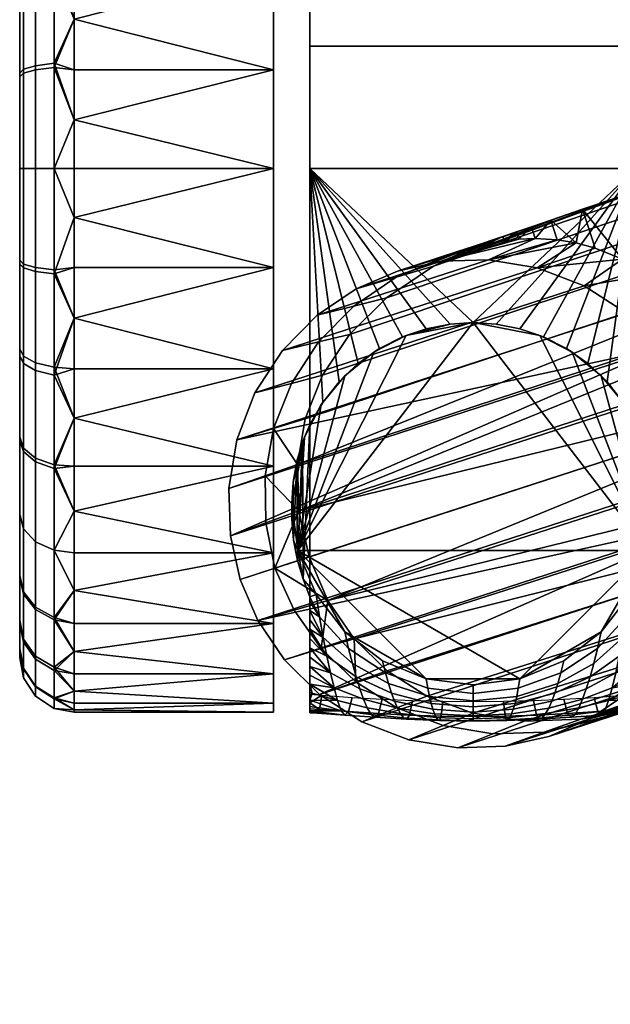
# Model space of a CAD drawing. Header units: millimetres. Extents: x -339 to 339, y -344 to 363.
# Tile 6 of 256: x -339 to -306, y -130 to -75. Entities that reach past the tile are written whole.
import ezdxf

# ---------------------------------------------------------------- set-up
doc = ezdxf.new("R2010")
doc.units = ezdxf.units.MM
doc.header["$MEASUREMENT"] = 0
doc.layers.add('kolecka', color=250, linetype='Continuous')
doc.layers.add('podnoz', color=7, linetype='Continuous')

msp = doc.modelspace()

# ---------------------------------------------------------------- meshes
at = {"layer": 'kolecka'}
mesh = msp.add_polyface(dxfattribs=at)
corners = [(-322.849, -113.476, 28.334), (-322.849, -113.505, 30.473), (-322.849, -53.503, 28.713), (-322.849, -113.169, 34.728), (-322.849, -112.816, 36.822), (-322.849, -54.017, 35.673), (-322.849, -111.443, 43.012), (-322.849, -110.95, 45.049), (-322.849, -59.601, 48.166), (-322.849, -64.302, 53.073), (-322.849, -53.556, 32.196), (-322.849, -67.106, 55.14), (-322.849, -110.444, 47.082), (-322.849, -83.476, 60), (-335.849, -80.78, 0.121), (-324.849, -83.476), (-335.849, -83.476), (-324.849, -78.017, 59.499), (-335.849, -80.78, 59.879), (-335.849, -83.476, 60), (-324.849, -83.476, 60), (-335.849, -86.171, 59.879), (-324.849, -88.934, 59.499), (-335.849, -88.934, 59.499), (-324.849, -88.934, 0.501), (-335.849, -88.934, 0.501), (-335.849, -86.171, 0.121), (-338.638, -83.476, 58.105), (-337.97, -83.476, 59.122), (-337.97, -78.019, 58.605), (-338.638, -78.21, 57.606), (-338.849, -83.476, 57.001), (-338.849, -78.417, 56.521), (-337.97, -89.157, 58.561), (-336.953, -89.287, 59.216), (-336.953, -83.476, 59.79), (-338.638, -88.958, 57.563), (-338.849, -88.743, 56.48), (-337.97, -83.476, 0.879), (-336.953, -83.476, 0.211), (-336.953, -89.057, 0.738), (-337.97, -88.932, 1.395), (-338.638, -83.476, 1.896), (-338.638, -88.741, 2.394), (-338.849, -83.476, 3), (-338.849, -88.534, 3.478), (-336.953, -77.664, 0.783), (-338.849, -68.475, 7.551), (-338.849, -98.299, 7.433), (-338.849, -78.208, 3.519)]
mesh.append_faces([[corners[k] for k in face] for face in [(0, 1, 2, 2), (3, 4, 5, 5), (6, 7, 8, 8), (9, 8, 7, 7), (10, 2, 1, 1), (11, 9, 7, 7), (12, 13, 11, 11), (14, 15, 16, 16), (17, 18, 19, 20), (19, 21, 20, 20), (22, 20, 21, 21), (22, 21, 23, 23), (24, 25, 26, 15), (15, 26, 16, 16), (27, 28, 29, 30), (31, 27, 30, 32), (33, 34, 35, 28), (36, 33, 28, 27), (37, 36, 27, 31), (38, 39, 40, 41), (42, 38, 41, 43), (44, 42, 43, 45), (39, 14, 16, 16), (46, 14, 39, 39), (19, 18, 35, 35), (34, 23, 21, 21), (34, 21, 35, 35), (39, 16, 26, 26), (39, 26, 25, 40), (19, 35, 21, 21), (37, 47, 48, 48), (31, 32, 37, 37), (45, 48, 49, 49), (47, 49, 48, 48), (44, 45, 49, 49)]])
mesh = msp.add_polyface(dxfattribs=at)
corners = [(-322.849, -113.402, 32.606), (-322.849, -53.556, 32.196), (-322.849, -113.505, 30.473), (-322.849, -113.476, 28.334), (-322.849, -53.503, 28.713), (-322.849, -113.301, 26.202), (-322.849, -113.169, 34.728), (-322.849, -54.017, 35.673), (-322.849, -112.386, 38.9), (-322.849, -54.88, 39.073), (-322.849, -112.816, 36.822), (-322.849, -54.562, 22), (-322.849, -112.969, 24.086), (-322.849, -56.125, 42.327), (-322.849, -111.925, 40.959), (-322.849, -59.601, 48.166), (-322.849, -111.443, 43.012), (-322.849, -110.444, 47.082), (-322.849, -67.106, 55.14), (-322.849, -110.95, 45.049), (-322.849, -109.934, 49.098), (-322.849, -109.416, 51.113), (-322.849, -83.476, 60), (-322.849, -112.484, 22), (-322.849, -97.617, 60), (-323.569, -99.631, 61.082), (-323.747, -103.986, 61.347), (-323.776, -100.777, 61.392), (-320.92, -94.905, 63), (-321.237, -95.237, 60), (-322.135, -96.377, 60), (-322.219, -96.504, 63), (-322.849, -97.617, 60), (-323.147, -98.295, 63), (-323.776, -100.777, 61.392), (-323.849, -101.976, 63), (-323.253, -98.574, 60.605), (-320.182, -94.236, 60), (-323.569, -99.631, 61.082), (-322.849, -83.476, 60), (-322.849, -97.617, 60), (-322.135, -96.377, 60), (-321.237, -95.237, 60), (-320.182, -94.236, 60), (-323.849, -101.976, 63), (-323.506, -104.554, 63), (-323.147, -98.295, 63), (-322.219, -96.504, 63), (-320.92, -94.905, 63), (-324.849, -88.934, 59.499), (-335.849, -88.934, 59.499), (-335.849, -91.73, 58.842), (-324.849, -94.518, 57.894), (-335.849, -94.518, 57.894), (-335.849, -97.254, 56.649), (-324.849, -99.892, 55.11), (-335.849, -99.892, 55.11), (-324.849, -99.892, 4.89), (-335.849, -99.892, 4.89), (-335.849, -97.254, 3.351), (-324.849, -94.518, 2.106), (-335.849, -94.518, 2.106), (-335.849, -91.73, 1.158), (-324.849, -88.934, 0.501), (-335.849, -88.934, 0.501), (-335.849, -102.385, 6.709), (-336.953, -94.441, 2.302)]
mesh.append_faces([[corners[k] for k in face] for face in [(0, 1, 2, 2), (3, 4, 5, 5), (6, 7, 0, 0), (8, 9, 10, 10), (5, 11, 12, 12), (13, 8, 14, 14), (15, 14, 16, 16), (17, 18, 19, 19), (20, 21, 22, 22), (12, 11, 23, 23), (24, 22, 21, 21), (25, 26, 27, 27), (28, 29, 30, 31), (31, 30, 32, 33), (34, 35, 33, 33), (32, 36, 33, 33), (28, 37, 29, 29), (36, 38, 33, 33), (38, 34, 33, 33), (39, 40, 41, 41), (39, 41, 42, 42), (39, 42, 43, 43), (44, 45, 46, 46), (46, 45, 47, 47), (48, 47, 45, 45), (49, 50, 51, 52), (52, 53, 54, 55), (52, 51, 53, 53), (55, 54, 56, 56), (57, 58, 59, 60), (60, 61, 62, 63), (60, 59, 61, 61), (63, 62, 64, 64), (58, 57, 65, 65), (66, 61, 59, 59)]])
mesh = msp.add_polyface(dxfattribs=at)
corners = [(-322.849, -111.925, 40.959), (-322.849, -59.601, 48.166), (-322.849, -56.125, 42.327), (-322.849, -54.88, 39.073), (-322.849, -112.386, 38.9), (-322.849, -113.402, 32.606), (-322.849, -54.017, 35.673), (-322.849, -53.556, 32.196), (-322.849, -112.816, 36.822), (-322.849, -54.562, 22), (-322.849, -113.301, 26.202), (-322.849, -53.503, 28.713), (-324.849, -72.433, 2.106), (-335.849, -72.433, 2.106), (-335.849, -69.697, 3.351), (-324.849, -67.059, 4.89), (-335.849, -67.059, 4.89), (-335.849, -64.567, 6.709), (-324.849, -62.262, 8.787), (-324.849, -58.366, 13.584), (-335.849, -60.185, 11.091), (-324.849, -58.366, 46.416), (-335.849, -58.366, 46.416), (-335.849, -60.185, 48.909), (-324.849, -62.262, 51.213), (-324.849, -67.059, 55.11), (-335.849, -67.059, 55.11), (-335.849, -69.697, 56.649), (-324.849, -72.433, 57.894), (-335.849, -64.567, 53.291), (-335.849, -62.262, 8.787), (-335.849, -58.366, 13.584), (-335.849, -56.827, 16.221), (-335.849, -62.262, 51.213), (-335.849, -56.827, 43.779), (-336.953, -66.926, 5.232), (-336.953, -62.411, 8.935), (-336.953, -58.578, 13.646), (-336.953, -58.707, 46.549), (-336.953, -72.075, 2.477), (-336.953, -62.411, 51.065), (-336.953, -67.121, 54.898), (-336.953, -72.51, 57.698)]
mesh.append_faces([[corners[k] for k in face] for face in [(0, 1, 2, 2), (3, 4, 2, 2), (5, 6, 7, 7), (6, 8, 3, 3), (9, 10, 11, 11), (12, 13, 14, 15), (15, 16, 17, 17), (15, 14, 16, 16), (18, 15, 17, 17), (19, 18, 20, 20), (21, 22, 23, 24), (25, 26, 27, 28), (24, 29, 26, 25), (18, 17, 30, 30), (18, 30, 20, 20), (19, 31, 32, 32), (31, 19, 20, 20), (24, 23, 33, 33), (22, 21, 34, 34), (29, 24, 33, 33), (35, 17, 16, 16), (36, 30, 17, 17), (37, 31, 20, 20), (37, 32, 31, 31), (36, 20, 30, 30), (35, 16, 14, 14), (38, 22, 34, 34), (38, 23, 22, 22), (39, 35, 14, 14), (40, 29, 33, 33), (41, 26, 29, 29), (41, 27, 26, 26), (41, 29, 40, 40), (42, 27, 41, 41), (40, 33, 23, 38)]])
mesh = msp.add_polyface(dxfattribs=at)
corners = [(-304.849, -113.476, 28.334), (-304.849, -53.503, 28.713), (-304.849, -113.505, 30.473), (-304.849, -113.169, 34.728), (-304.849, -54.017, 35.673), (-304.849, -112.816, 36.822), (-304.849, -56.125, 42.327), (-304.849, -111.925, 40.959), (-304.849, -112.386, 38.9), (-304.849, -59.601, 48.166), (-304.849, -111.443, 43.012), (-304.849, -110.95, 45.049), (-304.849, -83.476, 60), (-304.849, -109.934, 49.098), (-304.849, -110.444, 47.082), (-304.849, -109.416, 51.113), (-304.849, -97.617, 60), (-304.849, -108.898, 53.11), (-304.849, -108.378, 55.106), (-304.849, -107.347, 59.066), (-304.849, -107.862, 57.086), (-304.849, -107.105, 60), (-304.474, -106.141, 60.563), (-304.849, -107.105, 60), (-304.849, -97.617, 60), (-304.474, -106.141, 60.563), (-305.189, -106.975, 63), (-304.849, -107.105, 60), (-305.387, -108.214, 59.037), (-304.551, -98.295, 63), (-304.849, -97.617, 60), (-305.563, -96.377, 60), (-305.479, -96.504, 63), (-306.777, -94.905, 63), (-307.516, -94.236, 60), (-308.697, -93.405, 60), (-308.376, -93.606, 63), (-306.46, -95.237, 60), (-304.444, -98.574, 60.605), (-319.321, -93.606, 63), (-319, -93.405, 60), (-320.182, -94.236, 60), (-320.92, -94.905, 63), (-304.849, -83.476, 60), (-305.563, -96.377, 60), (-304.849, -97.617, 60), (-313.849, -91.976, 63), (-317.529, -92.678, 63), (-323.506, -104.554, 63), (-320.92, -94.905, 63), (-319.321, -93.606, 63), (-304.191, -104.554, 63), (-305.189, -106.975, 63), (-306.778, -109.047, 63), (-310.168, -92.678, 63), (-308.376, -93.606, 63), (-306.777, -94.905, 63), (-305.479, -96.504, 63), (-304.551, -98.295, 63), (-311.261, -111.632, 63)]
mesh.append_faces([[corners[k] for k in face] for face in [(0, 1, 2, 2), (3, 4, 5, 5), (6, 7, 8, 8), (9, 10, 7, 7), (10, 9, 11, 11), (12, 13, 14, 14), (13, 12, 15, 15), (15, 16, 17, 17), (18, 17, 16, 16), (16, 19, 20, 20), (19, 16, 21, 21), (20, 18, 16, 16), (16, 15, 12, 12), (22, 23, 24, 24), (25, 26, 27, 27), (26, 28, 27, 27), (29, 30, 31, 32), (33, 34, 35, 36), (32, 31, 37, 33), (38, 30, 29, 29), (34, 33, 37, 37), (39, 40, 41, 42), (43, 44, 45, 45), (46, 47, 48, 48), (49, 48, 50, 50), (48, 47, 50, 50), (48, 51, 46, 46), (52, 51, 53, 53), (46, 51, 54, 54), (54, 51, 55, 55), (55, 51, 56, 56), (51, 57, 56, 56), (57, 51, 58, 58), (59, 51, 48, 48)]])
mesh = msp.add_polyface(dxfattribs=at)
corners = [(-304.849, -113.402, 32.606), (-304.849, -113.505, 30.473), (-304.849, -53.556, 32.196), (-304.849, -113.476, 28.334), (-304.849, -113.301, 26.202), (-304.849, -53.503, 28.713), (-304.849, -113.169, 34.728), (-304.849, -54.017, 35.673), (-304.849, -112.386, 38.9), (-304.849, -112.816, 36.822), (-304.849, -54.88, 39.073), (-304.849, -112.969, 24.086), (-304.849, -54.562, 22), (-304.849, -110.444, 47.082), (-304.849, -110.95, 45.049), (-304.849, -67.106, 55.14), (-304.849, -112.484, 22), (-304.849, -111.925, 40.959), (-304.849, -56.125, 42.327), (-304.849, -59.601, 48.166), (-304.849, -64.302, 53.073), (-308.376, -93.606, 63), (-308.697, -93.405, 60), (-309.963, -92.761, 60), (-310.168, -92.678, 63), (-311.27, -92.314, 60), (-312.577, -92.057, 60), (-313.849, -91.976, 63), (-313.849, -91.976, 60), (-317.529, -92.678, 63), (-317.734, -92.761, 60), (-319, -93.405, 60), (-319.321, -93.606, 63), (-315.12, -92.057, 60), (-316.428, -92.314, 60), (-313.849, -91.976, 60), (-312.577, -92.057, 60), (-304.849, -83.476, 60), (-311.27, -92.314, 60), (-309.963, -92.761, 60), (-308.697, -93.405, 60), (-315.12, -92.057, 60), (-322.849, -83.476, 60), (-317.734, -92.761, 60), (-316.428, -92.314, 60), (-319, -93.405, 60), (-307.516, -94.236, 60), (-306.46, -95.237, 60), (-305.563, -96.377, 60), (-320.182, -94.236, 60), (-304.849, -76.724, 59.23), (-304.849, -73.381, 58.251), (-322.849, -73.381, 58.251), (-322.849, -76.724, 59.23), (-304.849, -70.152, 56.879), (-322.849, -70.152, 56.879)]
mesh.append_faces([[corners[k] for k in face] for face in [(0, 1, 2, 2), (3, 4, 5, 5), (6, 0, 7, 7), (8, 9, 10, 10), (4, 11, 12, 12), (13, 14, 15, 15), (11, 16, 12, 12), (17, 18, 19, 19), (20, 14, 19, 19), (10, 18, 8, 8), (21, 22, 23, 24), (24, 25, 26, 27), (25, 24, 23, 23), (26, 28, 27, 27), (29, 30, 31, 32), (28, 33, 27, 27), (34, 29, 33, 33), (34, 30, 29, 29), (29, 27, 33, 33), (35, 36, 37, 37), (38, 37, 36, 36), (37, 38, 39, 39), (39, 40, 37, 37), (41, 35, 42, 42), (37, 42, 35, 35), (42, 43, 44, 44), (42, 44, 41, 41), (45, 43, 42, 42), (37, 40, 46, 46), (37, 47, 48, 48), (47, 37, 46, 46), (42, 49, 45, 45), (50, 51, 52, 53), (37, 50, 53, 42), (51, 54, 55, 52)]])
mesh = msp.add_polyface(dxfattribs=at)
corners = [(-304.849, -113.402, 32.606), (-304.849, -53.556, 32.196), (-304.849, -54.017, 35.673), (-304.849, -113.505, 30.473), (-304.849, -53.503, 28.713), (-304.849, -59.601, 48.166), (-304.849, -56.125, 42.327), (-322.849, -56.125, 42.327), (-322.849, -59.601, 48.166), (-304.849, -67.106, 55.14), (-304.849, -64.302, 53.073), (-322.849, -64.302, 53.073), (-322.849, -67.106, 55.14), (-304.849, -70.152, 56.879), (-322.849, -70.152, 56.879), (-302.849, -72.433, 2.106), (-302.849, -67.059, 4.89), (-291.849, -69.697, 3.351), (-291.849, -72.433, 2.106), (-291.849, -64.567, 6.709), (-291.849, -67.059, 4.89), (-302.849, -62.262, 8.787), (-291.849, -62.262, 8.787), (-302.849, -58.366, 13.584), (-291.849, -60.185, 11.091), (-302.849, -55.582, 18.957), (-291.849, -56.827, 16.221), (-302.849, -58.366, 46.416), (-302.849, -62.262, 51.213), (-291.849, -60.185, 48.909), (-291.849, -58.366, 46.416), (-302.849, -67.059, 55.11), (-302.849, -72.433, 57.894), (-291.849, -69.697, 56.649), (-291.849, -67.059, 55.11), (-291.849, -64.567, 53.291), (-291.849, -58.366, 13.584), (-291.849, -62.262, 51.213), (-291.849, -56.827, 43.779), (-290.744, -72.075, 2.477), (-290.744, -66.926, 5.232), (-290.744, -62.411, 8.935), (-290.744, -58.578, 13.646), (-290.744, -58.707, 46.549), (-290.744, -62.411, 51.065), (-290.744, -67.121, 54.898)]
mesh.append_faces([[corners[k] for k in face] for face in [(0, 1, 2, 2), (1, 3, 4, 4), (5, 6, 7, 8), (9, 10, 11, 12), (13, 9, 12, 14), (10, 5, 8, 11), (15, 16, 17, 18), (16, 19, 20, 20), (16, 20, 17, 17), (16, 21, 22, 19), (21, 23, 24, 22), (25, 26, 23, 23), (27, 28, 29, 30), (31, 32, 33, 34), (28, 31, 34, 35), (23, 26, 36, 36), (36, 24, 23, 23), (28, 37, 29, 29), (30, 38, 27, 27), (35, 37, 28, 28), (39, 18, 17, 17), (40, 20, 19, 19), (41, 19, 22, 22), (42, 24, 36, 36), (42, 36, 26, 26), (41, 22, 24, 24), (40, 17, 20, 20), (43, 38, 30, 30), (43, 30, 29, 29), (41, 40, 19, 19), (42, 41, 24, 24), (44, 37, 35, 35), (45, 35, 34, 34), (45, 34, 33, 33), (45, 44, 35, 35)]])
mesh = msp.add_polyface(dxfattribs=at)
corners = [(-322.849, -83.476, 60), (-322.849, -70.152, 56.879), (-322.849, -67.106, 55.14), (-322.849, -76.724, 59.23), (-322.849, -73.381, 58.251), (-324.849, -83.476), (-335.849, -80.78, 0.121), (-335.849, -78.017, 0.501), (-324.849, -78.017, 0.501), (-335.849, -75.221, 1.158), (-324.849, -72.433, 2.106), (-335.849, -72.433, 2.106), (-324.849, -72.433, 57.894), (-335.849, -72.433, 57.894), (-335.849, -75.221, 58.842), (-324.849, -78.017, 59.499), (-335.849, -78.017, 59.499), (-335.849, -80.78, 59.879), (-335.849, -69.697, 56.649), (-337.97, -77.794, 1.439), (-336.953, -77.664, 0.783), (-336.953, -83.476, 0.211), (-337.97, -83.476, 0.879), (-338.638, -77.993, 2.436), (-338.638, -83.476, 1.896), (-338.849, -78.208, 3.519), (-338.849, -83.476, 3), (-337.97, -72.331, 3.095), (-336.953, -72.075, 2.477), (-338.638, -72.72, 4.034), (-338.849, -73.143, 5.054), (-337.97, -78.019, 58.605), (-336.953, -77.894, 59.261), (-336.953, -72.51, 57.698), (-337.97, -72.756, 57.077), (-338.638, -78.21, 57.606), (-338.638, -73.13, 56.131), (-338.849, -78.417, 56.521), (-338.849, -73.537, 55.104), (-337.97, -83.476, 59.122), (-336.953, -83.476, 59.79), (-335.849, -69.697, 3.351), (-338.849, -68.475, 7.551), (-338.849, -88.743, 56.48), (-338.849, -68.653, 52.567)]
mesh.append_faces([[corners[k] for k in face] for face in [(0, 1, 2, 2), (3, 4, 0, 0), (1, 0, 4, 4), (5, 6, 7, 8), (8, 7, 9, 10), (11, 10, 9, 9), (12, 13, 14, 15), (15, 16, 17, 17), (16, 15, 14, 14), (13, 12, 18, 18), (19, 20, 21, 22), (23, 19, 22, 24), (25, 23, 24, 26), (27, 28, 20, 19), (29, 27, 19, 23), (30, 29, 23, 25), (31, 32, 33, 34), (35, 31, 34, 36), (37, 35, 36, 38), (39, 40, 32, 31), (20, 7, 6, 6), (28, 11, 9, 9), (28, 41, 11, 11), (20, 9, 7, 7), (28, 9, 20, 20), (33, 13, 18, 18), (33, 14, 13, 13), (32, 17, 16, 16), (32, 40, 17, 17), (14, 33, 32, 32), (16, 14, 32, 32), (25, 42, 30, 30), (42, 43, 37, 37), (44, 37, 38, 38), (42, 37, 44, 44)]])
mesh = msp.add_polyface(dxfattribs=at)
corners = [(-322.849, -83.476, 60), (-322.849, -110.444, 47.082), (-322.849, -109.934, 49.098), (-322.849, -109.416, 51.113), (-322.849, -108.898, 53.11), (-322.849, -97.617, 60), (-322.849, -108.378, 55.106), (-322.849, -107.862, 57.086), (-322.849, -107.347, 59.066), (-322.849, -107.105, 60), (-323.253, -98.574, 60.605), (-322.849, -97.617, 60), (-323.224, -106.141, 60.563), (-323.569, -99.631, 61.082), (-323.529, -105.099, 61.021), (-322.849, -107.105, 60), (-323.747, -103.986, 61.347), (-323.849, -102.82, 61.5), (-323.776, -100.777, 61.392), (-323.849, -101.976, 61.5), (-323.849, -101.976, 63), (-323.849, -101.976, 61.5), (-323.849, -102.82, 61.5), (-323.506, -104.554, 63), (-323.529, -105.099, 61.021), (-323.224, -106.141, 60.563), (-323.747, -103.986, 61.347), (-322.849, -107.862, 57.086), (-322.849, -108.378, 55.106), (-322.111, -109.35, 55.034), (-322.849, -108.898, 53.11), (-322.509, -106.976, 63), (-322.31, -108.214, 59.037), (-321.913, -110.383, 50.995), (-322.849, -107.347, 59.066), (-320.712, -109.96, 58.981), (-320.918, -109.048, 63), (-322.849, -107.105, 60), (-322.849, -109.416, 51.113), (-323.776, -100.777, 61.392), (-320.918, -109.048, 63), (-323.506, -104.554, 63), (-322.509, -106.976, 63), (-324.849, -99.892, 55.11), (-335.849, -99.892, 55.11), (-335.849, -102.385, 53.291), (-324.849, -104.689, 51.213), (-335.849, -104.689, 51.213), (-335.849, -106.766, 48.909), (-324.849, -108.585, 46.416), (-324.849, -108.585, 13.584), (-335.849, -108.585, 13.584), (-335.849, -106.766, 11.091), (-324.849, -104.689, 8.787), (-335.849, -104.689, 8.787), (-335.849, -102.385, 6.709), (-324.849, -99.892, 4.89)]
mesh.append_faces([[corners[k] for k in face] for face in [(0, 1, 2, 2), (3, 4, 5, 5), (6, 5, 4, 4), (5, 7, 8, 8), (8, 9, 5, 5), (7, 5, 6, 6), (10, 11, 12, 12), (13, 10, 14, 14), (15, 12, 11, 11), (14, 10, 12, 12), (14, 16, 13, 13), (16, 17, 18, 18), (19, 18, 17, 17), (20, 21, 22, 22), (23, 24, 25, 25), (23, 26, 24, 24), (27, 28, 29, 29), (30, 29, 28, 28), (20, 22, 26, 26), (20, 26, 23, 23), (23, 25, 31, 31), (27, 29, 32, 32), (33, 29, 30, 30), (34, 27, 32, 32), (35, 36, 31, 32), (37, 34, 32, 32), (37, 32, 31, 31), (25, 37, 31, 31), (33, 30, 38, 38), (20, 39, 21, 21), (40, 41, 42, 42), (43, 44, 45, 46), (46, 47, 48, 49), (50, 51, 52, 53), (53, 54, 55, 56)]])
mesh = msp.add_polyface(dxfattribs=at)
corners = [(-337.97, -94.62, 56.906), (-336.953, -94.876, 57.523), (-336.953, -89.287, 59.216), (-337.97, -89.157, 58.561), (-338.638, -94.231, 55.966), (-338.638, -88.958, 57.563), (-338.849, -93.808, 54.946), (-338.849, -88.743, 56.48), (-337.97, -99.654, 54.213), (-336.953, -100.025, 54.768), (-338.638, -99.089, 53.367), (-338.849, -98.475, 52.449), (-338.638, -103.349, 49.873), (-337.97, -104.068, 50.593), (-338.849, -102.568, 49.092), (-338.638, -98.905, 6.51), (-337.97, -99.463, 5.66), (-337.97, -104.068, 9.407), (-338.638, -103.349, 10.127), (-338.849, -98.299, 7.433), (-338.849, -102.568, 10.907), (-337.97, -94.195, 2.923), (-336.953, -94.441, 2.302), (-336.953, -99.83, 5.102), (-338.638, -93.821, 3.869), (-338.849, -93.414, 4.895), (-337.97, -88.932, 1.395), (-336.953, -89.057, 0.738), (-338.638, -88.741, 2.394), (-338.849, -88.534, 3.478), (-335.849, -91.73, 58.842), (-335.849, -88.934, 59.499), (-335.849, -97.254, 56.649), (-335.849, -94.518, 57.894), (-335.849, -99.892, 55.11), (-335.849, -102.385, 53.291), (-335.849, -99.892, 4.89), (-335.849, -102.385, 6.709), (-335.849, -97.254, 3.351), (-335.849, -91.73, 1.158), (-335.849, -94.518, 2.106), (-335.849, -88.934, 0.501), (-338.849, -106.042, 44.823), (-338.849, -109.997, 35.059)]
mesh.append_faces([[corners[k] for k in face] for face in [(0, 1, 2, 3), (4, 0, 3, 5), (6, 4, 5, 7), (8, 9, 1, 0), (10, 8, 0, 4), (11, 10, 4, 6), (12, 13, 8, 10), (14, 12, 10, 11), (15, 16, 17, 18), (19, 15, 18, 20), (21, 22, 23, 16), (24, 21, 16, 15), (25, 24, 15, 19), (26, 27, 22, 21), (28, 26, 21, 24), (29, 28, 24, 25), (2, 30, 31, 31), (1, 32, 33, 33), (9, 34, 32, 32), (1, 33, 30, 30), (9, 35, 34, 34), (1, 30, 2, 2), (1, 9, 32, 32), (23, 36, 37, 37), (23, 38, 36, 36), (22, 39, 40, 40), (27, 41, 39, 39), (22, 38, 23, 23), (39, 22, 27, 27), (19, 29, 25, 25), (42, 14, 11, 11), (7, 11, 6, 6), (19, 43, 11, 11), (19, 11, 7, 7)]])
mesh = msp.add_polyface(dxfattribs=at)
corners = [(-335.849, -104.689, 51.213), (-324.849, -104.689, 51.213), (-335.849, -102.385, 53.291), (-324.849, -108.585, 46.416), (-335.849, -106.766, 48.909), (-335.849, -108.585, 46.416), (-324.849, -108.585, 13.584), (-335.849, -110.124, 16.221), (-335.849, -108.585, 13.584), (-324.849, -104.689, 8.787), (-335.849, -106.766, 11.091), (-335.849, -104.689, 8.787), (-337.97, -104.068, 50.593), (-336.953, -104.541, 51.065), (-336.953, -100.025, 54.768), (-337.97, -99.654, 54.213), (-337.97, -107.815, 45.988), (-336.953, -108.374, 46.354), (-338.638, -106.965, 45.429), (-338.638, -103.349, 49.873), (-338.849, -106.042, 44.823), (-338.849, -102.568, 49.092), (-337.97, -110.552, 40.72), (-336.953, -111.174, 40.966), (-338.638, -109.607, 40.345), (-338.849, -108.58, 39.939), (-337.97, -107.688, 13.822), (-336.953, -108.244, 13.451), (-336.953, -110.998, 18.6), (-337.97, -110.381, 18.855), (-338.638, -106.843, 14.387), (-338.638, -109.442, 19.245), (-338.849, -105.925, 15), (-338.849, -108.421, 19.667), (-337.97, -104.068, 9.407), (-336.953, -104.541, 8.935), (-338.638, -103.349, 10.127), (-338.849, -102.568, 10.907), (-337.97, -99.463, 5.66), (-336.953, -99.83, 5.102), (-335.849, -110.124, 43.779), (-335.849, -102.385, 6.709), (-338.849, -109.956, 24.733), (-338.849, -98.299, 7.433), (-338.849, -109.997, 35.059), (-338.849, -98.475, 52.449)]
mesh.append_faces([[corners[k] for k in face] for face in [(0, 1, 2, 2), (3, 4, 5, 5), (6, 7, 8, 8), (9, 10, 11, 11), (12, 13, 14, 15), (16, 17, 13, 12), (18, 16, 12, 19), (20, 18, 19, 21), (22, 23, 17, 16), (24, 22, 16, 18), (25, 24, 18, 20), (26, 27, 28, 29), (30, 26, 29, 31), (32, 30, 31, 33), (34, 35, 27, 26), (36, 34, 26, 30), (37, 36, 30, 32), (38, 39, 35, 34), (13, 0, 2, 2), (13, 4, 0, 0), (17, 40, 5, 5), (17, 5, 4, 4), (27, 10, 8, 8), (35, 11, 10, 10), (27, 8, 7, 7), (13, 2, 14, 14), (17, 4, 13, 13), (39, 41, 11, 35), (10, 27, 35, 35), (42, 32, 33, 33), (43, 32, 42, 42), (44, 43, 42, 42), (43, 37, 32, 32), (20, 44, 25, 25), (45, 44, 20, 20)]])
mesh = msp.add_polyface(dxfattribs=at)
corners = [(-319.062, -113.551, 26.085), (-320.72, -113.446, 26.127), (-320.522, -112.667, 22), (-318.855, -112.764, 22), (-319.269, -113.759, 30.246), (-320.919, -113.637, 30.331), (-319.475, -113.602, 34.413), (-321.118, -113.395, 34.536), (-319.681, -113.233, 38.554), (-321.316, -112.838, 38.696), (-319.887, -112.752, 42.676), (-321.515, -112.127, 42.823), (-320.093, -112.186, 46.782), (-321.714, -111.309, 46.924), (-317.355, -113.636, 26.056), (-317.189, -112.834, 22), (-317.521, -113.869, 30.186), (-317.687, -113.783, 34.326), (-317.853, -113.558, 38.453), (-318.019, -113.253, 42.571), (-318.185, -112.878, 46.68), (-318.351, -112.426, 50.779), (-320.3, -111.531, 50.869), (-318.517, -111.9, 54.867), (-320.506, -110.787, 54.936), (-318.683, -111.304, 58.941), (-320.712, -109.96, 58.981), (-315.61, -113.692, 26.038), (-315.519, -112.875, 22), (-315.702, -113.943, 30.15), (-315.794, -113.904, 34.273), (-315.886, -113.77, 38.392), (-315.978, -113.575, 42.508), (-316.069, -113.319, 46.619), (-316.161, -112.994, 50.725), (-316.253, -112.603, 54.825), (-316.345, -112.15, 58.917), (-313.849, -113.472, 46.599), (-313.849, -113.688, 42.487), (-313.849, -113.191, 50.707), (-313.849, -112.846, 54.811), (-313.849, -112.441, 58.909), (-318.849, -110.636, 63), (-320.918, -109.048, 63), (-316.437, -111.632, 63), (-313.849, -111.976, 63), (-316.437, -111.632, 63), (-323.506, -104.554, 63), (-320.918, -109.048, 63), (-318.849, -110.636, 63), (-311.261, -111.632, 63)]
mesh.append_faces([[corners[k] for k in face] for face in [(0, 1, 2, 3), (4, 5, 1, 0), (6, 7, 5, 4), (8, 9, 7, 6), (10, 11, 9, 8), (12, 13, 11, 10), (14, 0, 3, 15), (16, 4, 0, 14), (17, 6, 4, 16), (18, 8, 6, 17), (19, 10, 8, 18), (20, 12, 10, 19), (21, 22, 12, 20), (23, 24, 22, 21), (25, 26, 24, 23), (27, 14, 15, 28), (29, 16, 14, 27), (30, 17, 16, 29), (31, 18, 17, 30), (32, 19, 18, 31), (33, 20, 19, 32), (34, 21, 20, 33), (35, 23, 21, 34), (36, 25, 23, 35), (37, 33, 32, 38), (39, 34, 33, 37), (40, 35, 34, 39), (41, 36, 35, 40), (25, 42, 43, 26), (44, 36, 41, 45), (36, 44, 42, 25), (46, 47, 48, 48), (49, 46, 48, 48), (47, 46, 50, 50)]])
mesh = msp.add_polyface(dxfattribs=at)
corners = [(-304.849, -113.402, 32.606), (-306.579, -113.395, 34.536), (-306.778, -113.636, 30.331), (-305.247, -113.527, 30.439), (-304.849, -113.169, 34.728), (-304.849, -112.816, 36.822), (-304.983, -112.428, 38.878), (-306.381, -112.838, 38.696), (-306.985, -109.96, 58.981), (-309.015, -111.304, 58.941), (-309.181, -111.9, 54.867), (-307.191, -110.787, 54.936), (-306.977, -113.446, 26.127), (-308.636, -113.551, 26.085), (-308.843, -112.764, 22), (-307.176, -112.667, 22), (-308.43, -113.759, 30.246), (-308.224, -113.602, 34.413), (-308.017, -113.233, 38.554), (-306.182, -112.127, 42.823), (-307.811, -112.752, 42.676), (-305.983, -111.308, 46.924), (-307.605, -112.186, 46.782), (-305.784, -110.383, 50.995), (-307.397, -111.53, 50.869), (-305.586, -109.35, 55.034), (-305.387, -108.214, 59.037), (-305.379, -113.336, 26.181), (-305.511, -112.542, 22), (-304.849, -112.969, 24.086), (-304.849, -113.476, 28.334), (-304.849, -111.925, 40.959), (-304.849, -110.95, 45.049), (-304.849, -109.934, 49.098), (-304.849, -110.444, 47.082), (-304.849, -111.443, 43.012), (-304.849, -113.301, 26.202), (-304.849, -112.484, 22), (-306.778, -109.047, 63), (-308.849, -110.636, 63), (-304.849, -107.862, 57.086), (-305.189, -106.975, 63), (-304.849, -108.898, 53.11), (-304.191, -104.554, 63), (-311.261, -111.632, 63), (-306.778, -109.047, 63)]
mesh.append_faces([[corners[k] for k in face] for face in [(0, 1, 2, 2), (2, 3, 0, 0), (0, 4, 1, 1), (5, 6, 7, 7), (5, 1, 4, 4), (7, 1, 5, 5), (8, 9, 10, 11), (12, 13, 14, 15), (2, 16, 13, 12), (1, 17, 16, 2), (7, 18, 17, 1), (19, 20, 18, 7), (21, 22, 20, 19), (23, 24, 22, 21), (25, 11, 24, 23), (26, 8, 11, 25), (27, 12, 15, 28), (3, 2, 12, 27), (29, 27, 28, 28), (30, 3, 27, 27), (7, 31, 19, 19), (32, 21, 19, 19), (33, 23, 21, 21), (33, 21, 34, 34), (32, 34, 21, 21), (35, 32, 19, 19), (29, 36, 27, 27), (19, 31, 35, 35), (6, 31, 7, 7), (37, 29, 28, 28), (8, 38, 39, 9), (25, 40, 26, 26), (26, 41, 38, 8), (23, 42, 25, 25), (43, 44, 45, 45)]])
mesh = msp.add_polyface(dxfattribs=at)
corners = [(-324.849, -111.369, 41.043), (-335.849, -110.124, 43.779), (-335.849, -111.369, 41.043), (-324.849, -113.476, 30), (-335.849, -113.354, 32.696), (-335.849, -113.476, 30), (-324.849, -112.975, 24.541), (-335.849, -113.354, 27.304), (-335.849, -112.975, 24.541), (-335.849, -112.975, 35.459), (-324.849, -112.975, 35.459), (-335.849, -112.318, 38.255), (-335.849, -111.369, 18.957), (-324.849, -111.369, 18.957), (-335.849, -112.318, 21.745), (-337.97, -112.081, 35.456), (-336.953, -112.737, 35.582), (-336.953, -111.174, 40.966), (-337.97, -110.552, 40.72), (-338.638, -111.082, 35.266), (-338.638, -109.607, 40.345), (-338.849, -109.997, 35.059), (-338.849, -108.58, 39.939), (-337.97, -112.598, 30), (-336.953, -113.266, 30), (-338.638, -111.581, 30), (-338.849, -110.476, 30), (-337.97, -112.036, 24.319), (-336.953, -112.692, 24.188), (-338.638, -111.039, 24.517), (-338.849, -109.956, 24.733), (-337.97, -110.381, 18.855), (-336.953, -110.998, 18.6), (-338.638, -109.442, 19.245), (-338.849, -108.421, 19.667), (-335.849, -110.124, 16.221), (-336.953, -108.244, 13.451), (-336.953, -108.374, 46.354)]
mesh.append_faces([[corners[k] for k in face] for face in [(0, 1, 2, 2), (3, 4, 5, 5), (6, 7, 8, 8), (9, 10, 11, 11), (12, 13, 14, 14), (15, 16, 17, 18), (19, 15, 18, 20), (21, 19, 20, 22), (23, 24, 16, 15), (25, 23, 15, 19), (26, 25, 19, 21), (27, 28, 24, 23), (29, 27, 23, 25), (30, 29, 25, 26), (31, 32, 28, 27), (33, 31, 27, 29), (34, 33, 29, 30), (17, 2, 1, 1), (16, 9, 11, 11), (16, 4, 9, 9), (24, 7, 5, 5), (28, 8, 7, 7), (24, 5, 4, 4), (32, 12, 14, 14), (32, 35, 12, 12), (28, 14, 8, 8), (17, 11, 2, 2), (16, 11, 17, 17), (24, 4, 16, 16), (32, 14, 28, 28), (36, 35, 32, 32), (24, 28, 7, 7), (37, 17, 1, 1), (26, 21, 30, 30)]])
mesh = msp.add_polyface(dxfattribs=at)
corners = [(-320.919, -113.637, 30.331), (-322.849, -113.402, 32.606), (-322.45, -113.527, 30.439), (-321.118, -113.395, 34.536), (-322.849, -113.169, 34.728), (-321.316, -112.838, 38.696), (-322.849, -112.816, 36.822), (-322.714, -112.428, 38.878), (-320.72, -113.446, 26.127), (-322.318, -113.336, 26.181), (-322.187, -112.542, 22), (-320.522, -112.667, 22), (-320.3, -111.531, 50.869), (-321.913, -110.383, 50.995), (-321.714, -111.309, 46.924), (-320.093, -112.186, 46.782), (-320.506, -110.787, 54.936), (-322.111, -109.35, 55.034), (-320.712, -109.96, 58.981), (-322.31, -108.214, 59.037), (-322.849, -113.301, 26.202), (-322.849, -112.969, 24.086), (-322.849, -112.484, 22), (-322.849, -113.505, 30.473), (-322.849, -113.476, 28.334), (-322.849, -111.925, 40.959), (-322.849, -112.386, 38.9), (-322.849, -111.443, 43.012), (-321.515, -112.127, 42.823), (-322.849, -109.934, 49.098), (-322.849, -110.444, 47.082), (-322.849, -110.95, 45.049), (-322.849, -109.416, 51.113), (-324.849, -108.585, 46.416), (-335.849, -108.585, 46.416), (-335.849, -110.124, 43.779), (-324.849, -111.369, 41.043), (-324.849, -112.975, 35.459), (-335.849, -112.975, 35.459), (-335.849, -113.354, 32.696), (-324.849, -113.476, 30), (-335.849, -113.476, 30), (-335.849, -113.354, 27.304), (-324.849, -112.975, 24.541), (-335.849, -111.369, 41.043), (-335.849, -112.318, 38.255), (-324.849, -111.369, 18.957), (-335.849, -111.369, 18.957), (-335.849, -110.124, 16.221), (-324.849, -108.585, 13.584), (-335.849, -112.975, 24.541), (-335.849, -112.318, 21.745)]
mesh.append_faces([[corners[k] for k in face] for face in [(0, 1, 2, 2), (1, 0, 3, 3), (3, 4, 1, 1), (3, 5, 6, 6), (6, 5, 7, 7), (4, 3, 6, 6), (8, 9, 10, 11), (0, 2, 9, 8), (12, 13, 14, 15), (16, 17, 13, 12), (18, 19, 17, 16), (9, 20, 21, 21), (22, 10, 21, 21), (2, 23, 24, 24), (24, 20, 9, 9), (2, 1, 23, 23), (25, 26, 7, 7), (6, 7, 26, 26), (27, 25, 28, 28), (21, 10, 9, 9), (24, 9, 2, 2), (25, 5, 28, 28), (29, 30, 14, 14), (31, 14, 30, 30), (13, 32, 29, 29), (28, 14, 31, 31), (14, 13, 29, 29), (31, 27, 28, 28), (5, 25, 7, 7), (33, 34, 35, 36), (37, 38, 39, 40), (40, 41, 42, 43), (36, 44, 45, 37), (46, 47, 48, 49), (43, 50, 51, 46)]])
mesh = msp.add_polyface(dxfattribs=at)
corners = [(-313.849, -113.712, 26.032), (-315.61, -113.692, 26.038), (-315.519, -112.875, 22), (-313.849, -112.889, 22), (-313.849, -113.97, 30.138), (-315.702, -113.943, 30.15), (-313.849, -113.948, 34.255), (-315.794, -113.904, 34.273), (-313.849, -113.846, 38.372), (-315.886, -113.77, 38.392), (-313.849, -113.688, 42.487), (-315.978, -113.575, 42.508), (-312.087, -113.692, 26.038), (-312.179, -112.875, 22), (-311.995, -113.943, 30.15), (-311.903, -113.904, 34.273), (-311.812, -113.77, 38.392), (-311.72, -113.575, 42.508), (-311.628, -113.319, 46.619), (-313.849, -113.472, 46.599), (-311.536, -112.994, 50.725), (-313.849, -113.191, 50.707), (-311.444, -112.603, 54.825), (-313.849, -112.846, 54.811), (-311.353, -112.15, 58.917), (-313.849, -112.441, 58.909), (-310.344, -113.636, 26.056), (-310.511, -112.834, 22), (-310.178, -113.869, 30.186), (-310.012, -113.783, 34.326), (-309.846, -113.558, 38.453), (-309.679, -113.253, 42.571), (-309.513, -112.877, 46.68), (-309.347, -112.426, 50.779), (-309.181, -111.9, 54.867), (-309.015, -111.304, 58.941), (-308.636, -113.551, 26.085), (-308.843, -112.764, 22), (-308.43, -113.759, 30.246), (-308.224, -113.602, 34.413), (-308.017, -113.233, 38.554), (-307.811, -112.752, 42.676), (-307.605, -112.186, 46.782), (-307.397, -111.53, 50.869), (-307.191, -110.787, 54.936), (-308.849, -110.636, 63), (-311.261, -111.632, 63), (-313.849, -111.976, 63), (-311.261, -111.632, 63), (-316.437, -111.632, 63), (-313.849, -111.976, 63), (-306.778, -109.047, 63), (-308.849, -110.636, 63)]
mesh.append_faces([[corners[k] for k in face] for face in [(0, 1, 2, 3), (4, 5, 1, 0), (6, 7, 5, 4), (8, 9, 7, 6), (10, 11, 9, 8), (12, 0, 3, 13), (14, 4, 0, 12), (15, 6, 4, 14), (16, 8, 6, 15), (17, 10, 8, 16), (18, 19, 10, 17), (20, 21, 19, 18), (22, 23, 21, 20), (24, 25, 23, 22), (26, 12, 13, 27), (28, 14, 12, 26), (29, 15, 14, 28), (30, 16, 15, 29), (31, 17, 16, 30), (32, 18, 17, 31), (33, 20, 18, 32), (34, 22, 20, 33), (35, 24, 22, 34), (36, 26, 27, 37), (38, 28, 26, 36), (39, 29, 28, 38), (40, 30, 29, 39), (41, 31, 30, 40), (42, 32, 31, 41), (43, 33, 32, 42), (44, 34, 33, 43), (35, 45, 46, 24), (24, 46, 47, 25), (48, 49, 50, 50), (51, 48, 52, 52)]])
at = {"layer": 'podnoz'}
mesh = msp.add_polyface(dxfattribs=at)
corners = [(-290.415, -91.57, 115.792), (-289.684, -94.124, 116.185), (-256.328, -83.286, 127.888), (-257.169, -80.666, 127.422), (-290.672, -89.003, 114.713), (-257.573, -78.046, 126.171), (-290.439, -86.482, 112.966), (-257.526, -75.488, 124.159), (-323.458, -102.366, 103.706), (-297.996, -104.193, 88.24), (-297.152, -110.881, 87.886), (-297.863, -108.695, 87.886), (-298.573, -106.51, 87.886), (-294.436, -110.048, 88.68), (-298.071, -99.402, 88.633), (-297.838, -101.797, 88.489), (-298.67, -97.019, 88.68), (-299.406, -111.573, 87.013), (-299.24, -108.048, 87.531), (-297.838, -101.797, 88.489), (-300.465, -100.21, 64), (-298.071, -99.402, 88.633), (-252.714, -90.298, 124.159), (-219.361, -79.83, 134.924), (-220.795, -77.642, 137.185), (-254.255, -88.258, 126.171), (-250.869, -91.963, 121.41), (-217.68, -81.644, 131.832), (-248.746, -93.191, 117.948), (-215.779, -83.019, 127.938), (-246.371, -93.923, 113.799), (-213.682, -83.89, 123.268), (-243.768, -94.099, 108.987), (-211.416, -84.194, 117.852), (-240.962, -93.659, 103.536), (-209.006, -83.865, 111.715), (-288.775, -96.62, 115.792), (-255.468, -85.9, 127.422), (-287.473, -98.847, 114.713), (-285.803, -100.75, 112.966), (-283.79, -102.272, 110.571), (-281.458, -103.356, 107.545), (-278.833, -103.946, 103.907), (-275.939, -103.985, 99.676), (-272.801, -103.417, 94.869), (-321.852, -107.308, 103.706), (-311.032, -113.976, 93.625), (-307.905, -113.862, 89.939), (-294.436, -110.048, 88.68), (-313.87, -113.534, 96.764), (-15.524, -125.578, 148.806), (-13.923, -126.28, 155.059), (-14.396, -91.171, 163.029), (-16.054, -90.822, 156.251), (-16.533, -124.74, 141.542), (-17.095, -90.407, 148.397), (-16.865, -123.768, 133.305), (-17.432, -89.927, 139.514), (-14.946, -160.238, 140.805), (-13.389, -161.291, 146.529), (-15.943, -158.978, 134.151), (-16.299, -157.513, 126.601), (-15.34, -193.1, 126.247), (-14.347, -194.771, 132.281), (-15.735, -191.157, 119.404), (-14.742, -227.086, 117.852), (-13.753, -229.147, 123.268), (-15.174, -224.692, 111.715), (-14.165, -260.915, 108.987), (-13.193, -263.336, 113.799), (-14.614, -258.111, 103.536), (-14.056, -291.406, 94.869), (-13.626, -294.567, 99.676)]
mesh.append_faces([[corners[k] for k in face] for face in [(0, 1, 2, 3), (4, 0, 3, 5), (6, 4, 5, 7), (8, 1, 0, 0), (9, 10, 11, 11), (11, 12, 9, 9), (9, 13, 10, 10), (14, 13, 15, 15), (9, 15, 13, 13), (13, 14, 16, 16), (17, 18, 10, 10), (18, 12, 11, 11), (10, 18, 11, 11), (19, 20, 21, 21), (22, 23, 24, 25), (26, 27, 23, 22), (28, 29, 27, 26), (30, 31, 29, 28), (32, 33, 31, 30), (34, 35, 33, 32), (36, 37, 2, 1), (38, 25, 37, 36), (39, 22, 25, 38), (40, 26, 22, 39), (41, 28, 26, 40), (42, 30, 28, 41), (43, 32, 30, 42), (44, 34, 32, 43), (45, 36, 1, 1), (43, 42, 46, 47), (47, 48, 43, 43), (43, 48, 44, 44), (42, 41, 49, 46), (50, 51, 52, 53), (54, 50, 53, 55), (56, 54, 55, 57), (58, 59, 51, 50), (60, 58, 50, 54), (61, 60, 54, 56), (62, 63, 58, 60), (64, 62, 60, 61), (65, 66, 63, 62), (67, 65, 62, 64), (68, 69, 66, 65), (70, 68, 65, 67), (71, 72, 68, 70)]])
mesh = msp.add_polyface(dxfattribs=at)
corners = [(-303.446, -93.371, 64), (-326.878, -98.442, 64), (-305.385, -91.458, 64), (-301.983, -95.537, 64), (-327.233, -103.741, 64), (-302.327, -90.864, 88.24), (-304.865, -87.143, 87.886), (-305.576, -84.957, 87.886), (-304.155, -89.329, 87.886), (-302.888, -84.034, 88.68), (-299.572, -94.784, 88.633), (-300.791, -92.709, 88.489), (-298.67, -97.019, 88.68), (-307.805, -85.722, 87.013), (-305.599, -88.476, 87.531), (-310.424, -87.33, 85.098), (-309.557, -86.321, 85.963), (-309.206, -87.401, 85.963), (-308.171, -87.573, 86.538), (-310.633, -86.688, 85.098), (-307.112, -87.857, 87.013), (-305.599, -88.476, 87.531), (-310.315, -88.946, 64), (-307.112, -87.857, 87.013), (-308.171, -87.573, 86.538), (-313.001, -88.502, 64), (-309.206, -87.401, 85.963), (-307.72, -89.947, 64), (-304.155, -89.329, 87.886), (-299.572, -94.784, 88.633), (-298.67, -97.019, 88.68), (-301.009, -97.804, 64), (-300.791, -92.709, 88.489), (-301.983, -95.537, 64), (-305.385, -91.458, 64), (-302.327, -90.864, 88.24), (-303.446, -93.371, 64), (-290.415, -91.57, 115.792), (-290.672, -89.003, 114.713), (-323.458, -102.366, 103.706), (-290.439, -86.482, 112.966), (-323.535, -99.807, 102.827), (-289.705, -84.068, 110.571), (-322.149, -94.884, 99.349), (-323.103, -97.294, 101.373), (-322.884, -104.911, 104), (-289.684, -94.124, 116.185), (-284.36, -78.067, 99.676), (-316.027, -88.866, 89.939), (-318.624, -90.611, 93.625), (-286.678, -79.8, 103.907), (-302.888, -84.034, 88.68), (-320.66, -92.637, 96.764), (-288.456, -81.82, 107.545), (-305.576, -84.957, 87.886), (-309.217, -86.208, 86.803), (-309.557, -86.321, 85.963), (-310.633, -86.688, 85.098), (-307.805, -85.722, 87.013), (-298.071, -99.402, 88.633), (-300.465, -100.21, 64)]
mesh.append_faces([[corners[k] for k in face] for face in [(0, 1, 2, 2), (3, 4, 0, 0), (5, 6, 7, 7), (6, 5, 8, 8), (5, 7, 9, 9), (10, 11, 9, 9), (5, 9, 11, 11), (9, 12, 10, 10), (13, 7, 14, 14), (15, 16, 17, 17), (18, 16, 13, 13), (19, 16, 15, 15), (16, 18, 17, 17), (14, 6, 8, 8), (7, 6, 14, 14), (20, 13, 14, 14), (20, 18, 13, 13), (21, 22, 23, 23), (23, 22, 24, 24), (25, 26, 24, 24), (27, 21, 28, 28), (29, 30, 31, 31), (32, 29, 33, 33), (34, 28, 35, 35), (32, 36, 35, 35), (25, 24, 22, 22), (22, 21, 27, 27), (34, 35, 36, 36), (33, 29, 31, 31), (36, 32, 33, 33), (27, 28, 34, 34), (37, 38, 39, 39), (38, 40, 41, 41), (42, 43, 44, 40), (39, 45, 46, 46), (47, 48, 49, 50), (48, 47, 51, 51), (50, 49, 52, 53), (48, 54, 55, 55), (54, 48, 51, 51), (43, 42, 53, 52), (55, 56, 57, 57), (55, 54, 58, 58), (58, 56, 55, 55), (59, 31, 30, 30), (60, 31, 59, 59)]])
mesh = msp.add_polyface(dxfattribs=at)
corners = [(-313.939, -87.806, 80.335), (-318.02, -89.136, 64), (-314.703, -88.058, 77.953), (-312.962, -87.596, 82.217), (-313.001, -88.502, 64), (-322.453, -91.573, 64), (-320.287, -90.11, 64), (-315.614, -88.592, 64), (-310.315, -88.946, 64), (-324.366, -93.512, 64), (-307.72, -89.947, 64), (-325.877, -95.847, 64), (-318.02, -89.136, 64), (-305.385, -91.458, 64), (-326.878, -98.442, 64), (-303.446, -93.371, 64), (-327.322, -101.128, 64), (-311.33, -87.363, 84.278), (-311.458, -86.969, 84.278), (-310.633, -86.688, 85.098), (-312.962, -87.596, 82.217), (-312.996, -87.49, 82.217), (-312.209, -87.224, 83.38), (-312.136, -87.451, 83.38), (-313.939, -87.806, 80.335), (-310.424, -87.33, 85.098), (-310.424, -87.33, 85.098), (-309.206, -87.401, 85.963), (-313.001, -88.502, 64), (-315.614, -88.592, 64), (-311.33, -87.363, 84.278), (-312.136, -87.451, 83.38), (-323.103, -97.294, 101.373), (-324.852, -97.825, 84.064), (-323.535, -99.807, 102.827), (-322.149, -94.884, 99.349), (-323.866, -95.327, 83.071), (-316.027, -88.866, 89.939), (-318.087, -89.467, 77.399), (-320.427, -91.064, 79.673), (-318.624, -90.611, 93.625), (-322.377, -93.042, 81.589), (-320.66, -92.637, 96.764), (-313.78, -87.759, 81.834), (-312.857, -87.459, 85.714), (-325.877, -95.847, 64), (-326.878, -98.442, 64), (-327.322, -101.128, 64), (-325.319, -100.429, 84.542), (-322.453, -91.573, 64), (-324.366, -93.512, 64), (-320.287, -90.11, 64), (-290.439, -86.482, 112.966), (-323.103, -97.294, 101.373), (-323.535, -99.807, 102.827), (-290.672, -89.003, 114.713), (-323.458, -102.366, 103.706), (-309.217, -86.208, 86.803), (-312.209, -87.224, 83.38), (-312.996, -87.49, 82.217), (-311.458, -86.969, 84.278), (-310.633, -86.688, 85.098)]
mesh.append_faces([[corners[k] for k in face] for face in [(0, 1, 2, 2), (3, 1, 0, 0), (4, 5, 6, 7), (5, 4, 8, 9), (9, 8, 10, 11), (6, 12, 7, 7), (13, 14, 11, 10), (15, 16, 14, 14), (17, 18, 19, 19), (20, 21, 22, 22), (23, 22, 18, 18), (18, 17, 23, 23), (21, 20, 24, 24), (20, 22, 23, 23), (25, 17, 19, 19), (26, 27, 28, 28), (29, 30, 26, 26), (3, 31, 29, 29), (3, 29, 1, 1), (26, 28, 29, 29), (31, 30, 29, 29), (32, 33, 34, 34), (35, 36, 33, 32), (37, 38, 39, 40), (40, 39, 41, 42), (43, 37, 44, 44), (43, 2, 38, 38), (37, 43, 38, 38), (42, 41, 36, 35), (36, 45, 46, 33), (33, 46, 47, 48), (34, 33, 48, 48), (39, 49, 50, 41), (41, 50, 45, 36), (38, 51, 49, 39), (38, 2, 1, 51), (52, 53, 54, 54), (55, 54, 56, 56), (57, 44, 37, 37), (58, 43, 44, 44), (43, 0, 2, 2), (43, 58, 59, 59), (59, 0, 43, 43), (58, 44, 60, 60), (61, 60, 44, 44), (57, 61, 44, 44)]])
mesh = msp.add_polyface(dxfattribs=at)
corners = [(-327.233, -103.741, 64), (-301.983, -95.537, 64), (-301.009, -97.804, 64), (-326.688, -106.147, 64), (-327.322, -101.128, 64), (-303.446, -93.371, 64), (-324.786, -105.529, 84), (-322.884, -104.911, 104), (-323.458, -102.366, 103.706), (-325.319, -100.429, 84.542), (-323.535, -99.807, 102.827), (-325.283, -103.031, 84.51), (-327.322, -101.128, 64), (-327.233, -103.741, 64), (-326.688, -106.147, 64), (-305.593, -113.492, 80.335), (-306.359, -113.737, 77.953), (-309.677, -114.815, 64), (-304.679, -113.088, 82.217), (-305.244, -112.378, 64), (-307.41, -113.841, 64), (-312.083, -115.36, 64), (-314.696, -115.449, 64), (-317.383, -115.005, 64), (-303.331, -110.439, 64), (-319.977, -114.004, 64), (-301.82, -108.104, 64), (-309.677, -114.815, 64), (-300.375, -102.823, 64), (-300.819, -105.51, 64), (-322.312, -112.493, 64), (-300.465, -100.21, 64), (-325.715, -108.414, 64), (-324.251, -110.58, 64), (-307.41, -113.841, 64), (-321.852, -107.308, 103.706), (-322.219, -109.968, 84.542), (-320.411, -109.423, 102.827), (-318.584, -111.203, 101.373), (-320.311, -111.801, 84.064), (-316.396, -112.592, 99.349), (-318.045, -113.242, 83.071), (-307.905, -113.862, 89.939), (-311.032, -113.976, 93.625), (-312.758, -114.67, 79.673), (-309.925, -114.586, 77.399), (-313.87, -113.534, 96.764), (-315.497, -114.215, 81.589), (-305.437, -113.437, 81.834), (-304.514, -113.137, 85.714), (-323.719, -107.843, 84.51), (-325.715, -108.414, 64), (-324.251, -110.58, 64), (-322.312, -112.493, 64), (-319.977, -114.004, 64), (-317.383, -115.005, 64), (-314.696, -115.449, 64), (-312.083, -115.36, 64), (-321.852, -107.308, 103.706), (-289.684, -94.124, 116.185), (-322.884, -104.911, 104), (-285.803, -100.75, 112.966), (-320.411, -109.423, 102.827), (-318.584, -111.203, 101.373), (-287.473, -98.847, 114.713)]
mesh.append_faces([[corners[k] for k in face] for face in [(0, 1, 2, 3), (4, 5, 0, 0), (6, 7, 8, 8), (9, 8, 10, 10), (11, 6, 8, 8), (8, 9, 11, 11), (9, 12, 13, 11), (14, 6, 11, 13), (15, 16, 17, 17), (18, 15, 17, 17), (19, 20, 21, 22), (22, 23, 24, 19), (23, 25, 26, 24), (21, 20, 27, 27), (28, 29, 30, 30), (31, 28, 32, 32), (32, 3, 2, 31), (29, 26, 25, 30), (28, 30, 33, 33), (33, 32, 28, 28), (18, 17, 34, 34), (6, 35, 7, 7), (36, 37, 35, 35), (38, 37, 39, 39), (40, 38, 39, 41), (42, 43, 44, 45), (43, 46, 47, 44), (48, 49, 42, 42), (48, 45, 16, 16), (42, 45, 48, 48), (46, 40, 41, 47), (50, 35, 6, 6), (35, 50, 36, 36), (36, 50, 51, 52), (41, 39, 53, 54), (39, 36, 52, 53), (37, 36, 39, 39), (14, 51, 50, 6), (44, 47, 55, 56), (47, 41, 54, 55), (45, 44, 56, 57), (45, 57, 17, 16), (58, 59, 60, 60), (61, 62, 63, 63), (64, 58, 62, 62)]])
mesh = msp.add_polyface(dxfattribs=at)
corners = [(-302.47, -111.811, 85.098), (-301.526, -111.037, 85.963), (-301.175, -112.117, 85.963), (-300.79, -110.29, 86.538), (-299.406, -111.573, 87.013), (-302.262, -112.453, 85.098), (-300.1, -109.437, 87.013), (-299.24, -108.048, 87.531), (-303.222, -112.317, 84.278), (-303.094, -112.711, 84.278), (-304.679, -113.088, 82.217), (-303.852, -112.946, 83.38), (-304.645, -113.194, 82.217), (-303.925, -112.719, 83.38), (-305.593, -113.492, 80.335), (-299.24, -108.048, 87.531), (-300.1, -109.437, 87.013), (-303.331, -110.439, 64), (-300.79, -110.29, 86.538), (-302.47, -111.811, 85.098), (-305.244, -112.378, 64), (-301.526, -111.037, 85.963), (-301.82, -108.104, 64), (-298.573, -106.51, 87.886), (-300.819, -105.51, 64), (-297.996, -104.193, 88.24), (-297.838, -101.797, 88.489), (-300.375, -102.823, 64), (-307.41, -113.841, 64), (-303.222, -112.317, 84.278), (-304.679, -113.088, 82.217), (-303.925, -112.719, 83.38), (-300.465, -100.21, 64), (-287.473, -98.847, 114.713), (-288.775, -96.62, 115.792), (-321.852, -107.308, 103.706), (-285.803, -100.75, 112.966), (-320.411, -109.423, 102.827), (-283.79, -102.272, 110.571), (-318.584, -111.203, 101.373), (-316.396, -112.592, 99.349), (-307.905, -113.862, 89.939), (-300.834, -112.009, 86.803), (-297.152, -110.881, 87.886), (-304.514, -113.137, 85.714), (-294.436, -110.048, 88.68), (-313.87, -113.534, 96.764), (-281.458, -103.356, 107.545), (-303.852, -112.946, 83.38), (-305.437, -113.437, 81.834), (-306.359, -113.737, 77.953), (-305.593, -113.492, 80.335), (-304.645, -113.194, 82.217), (-303.094, -112.711, 84.278), (-302.262, -112.453, 85.098), (-301.175, -112.117, 85.963), (-299.406, -111.573, 87.013)]
mesh.append_faces([[corners[k] for k in face] for face in [(0, 1, 2, 2), (3, 4, 2, 2), (5, 0, 2, 2), (2, 1, 3, 3), (6, 7, 4, 4), (6, 4, 3, 3), (8, 5, 9, 9), (10, 11, 12, 12), (13, 9, 11, 11), (9, 13, 8, 8), (12, 14, 10, 10), (10, 13, 11, 11), (0, 5, 8, 8), (15, 16, 17, 17), (16, 18, 17, 17), (19, 20, 21, 21), (20, 18, 21, 21), (22, 23, 15, 15), (24, 25, 23, 23), (26, 25, 27, 27), (28, 19, 29, 29), (30, 28, 31, 31), (19, 28, 20, 20), (20, 17, 18, 18), (17, 22, 15, 15), (24, 27, 25, 25), (27, 32, 26, 26), (22, 24, 23, 23), (31, 28, 29, 29), (33, 34, 35, 35), (36, 33, 37, 37), (38, 36, 39, 40), (41, 42, 43, 43), (42, 41, 44, 44), (43, 45, 41, 41), (40, 46, 47, 38), (48, 44, 49, 49), (49, 50, 51, 51), (49, 52, 48, 48), (52, 49, 51, 51), (48, 53, 44, 44), (54, 44, 53, 53), (42, 44, 54, 54), (42, 54, 55, 55), (42, 56, 43, 43), (56, 42, 55, 55)]])

doc.saveas('drawing.dxf')
